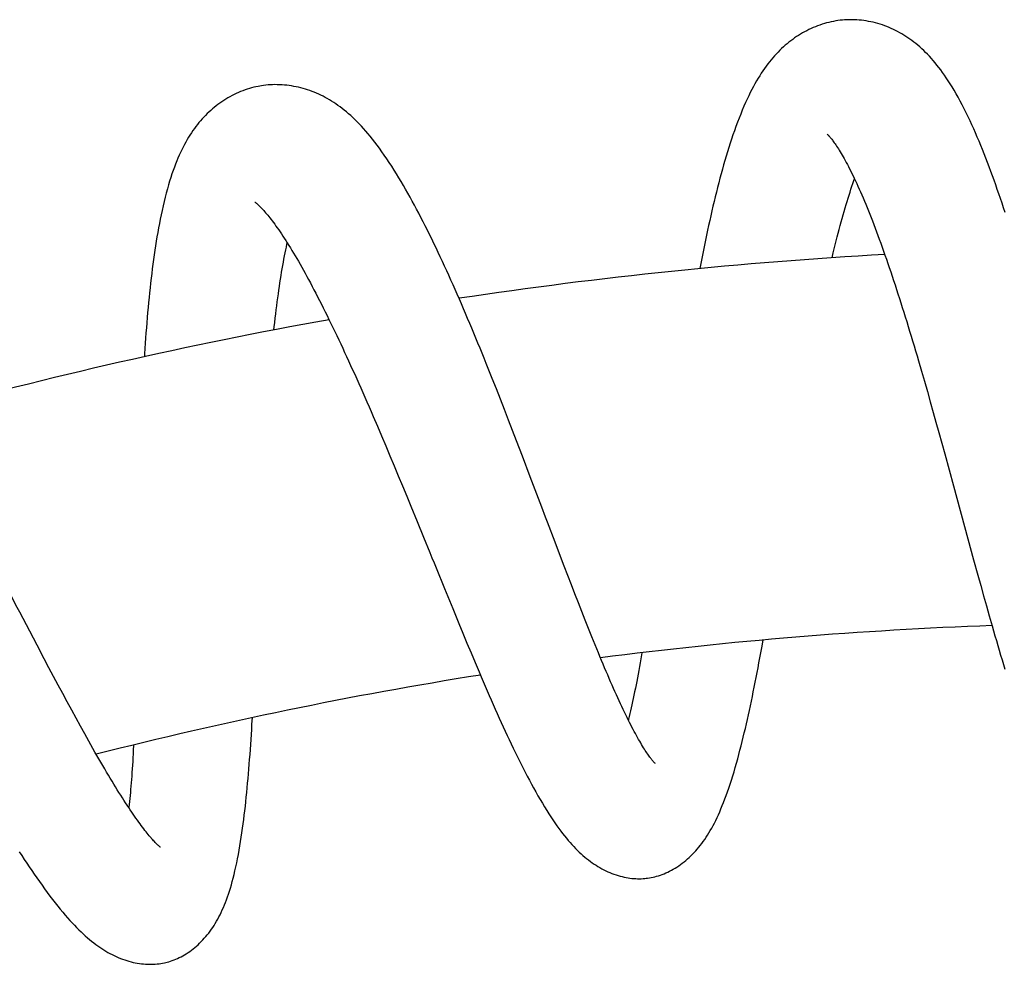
# Model space of a CAD drawing. Header units: millimetres. Extents: x 117 to 1320, y -43 to 1845.
# Tile 97 of 106: x 1017 to 1062, y 1803 to 1845. Entities that reach past the tile are written whole.
import ezdxf

# ---------------------------------------------------------------- set-up
doc = ezdxf.new("R2010")
doc.units = ezdxf.units.MM
doc.header["$LTSCALE"] = 65.395
doc.layers.get('0').update_dxf_attribs({"linetype": 'CONTINUOUS'})

msp = doc.modelspace()

# ---------------------------------------------------------------- linework, layer by layer
at = {"color": 7, "linetype": 'Continuous'}
for p, q in [((1058.161, 1829.993), (1058.295, 1829.534)), ((1058.295, 1829.534), (1058.429, 1829.07)), ((1039.062, 1828.723), (1038.877, 1829.189)), ((1058.429, 1829.07), (1058.562, 1828.603)), ((1039.246, 1828.255), (1039.062, 1828.723)), ((1058.562, 1828.603), (1058.696, 1828.133)), ((1039.43, 1827.786), (1039.246, 1828.255)), ((1058.696, 1828.133), (1058.829, 1827.661)), ((1039.613, 1827.316), (1039.43, 1827.786)), ((1058.829, 1827.661), (1058.952, 1827.22)), ((1033.486, 1827.483), (1033.675, 1827.043)), ((1039.794, 1826.846), (1039.613, 1827.316)), ((1058.952, 1827.22), (1059.083, 1826.747)), ((1033.675, 1827.043), (1033.864, 1826.598)), ((1039.975, 1826.378), (1039.794, 1826.846)), ((1059.083, 1826.747), (1059.215, 1826.27)), ((1033.864, 1826.598), (1034.054, 1826.151)), ((1040.242, 1825.679), (1039.975, 1826.378)), ((1059.215, 1826.27), (1059.347, 1825.79)), ((1034.054, 1826.151), (1034.244, 1825.7)), ((1059.347, 1825.79), (1059.545, 1825.067)), ((1034.244, 1825.7), (1034.433, 1825.246)), ((1040.595, 1824.753), (1040.242, 1825.679)), ((1034.433, 1825.246), (1034.623, 1824.791)), ((1059.545, 1825.067), (1059.743, 1824.34)), ((1034.623, 1824.791), (1034.813, 1824.334)), ((1034.813, 1824.334), (1035.002, 1823.874)), ((1059.743, 1824.34), (1060.396, 1821.934)), ((1035.002, 1823.874), (1035.192, 1823.412)), ((1035.192, 1823.412), (1035.477, 1822.717)), ((1035.477, 1822.717), (1035.763, 1822.018)), ((1041.967, 1821.133), (1041.716, 1821.793)), ((1060.396, 1821.934), (1060.654, 1820.989)), ((1042.132, 1820.701), (1041.967, 1821.133)), ((1060.654, 1820.989), (1060.847, 1820.288)), ((1042.294, 1820.275), (1042.132, 1820.701)), ((1042.455, 1819.857), (1042.294, 1820.275)), ((1060.847, 1820.288), (1060.975, 1819.824)), ((1036.71, 1819.695), (1037.083, 1818.783)), ((1042.614, 1819.447), (1042.455, 1819.857)), ((1060.975, 1819.824), (1061.104, 1819.363)), ((1042.771, 1819.043), (1042.614, 1819.447)), ((1061.104, 1819.363), (1061.232, 1818.904)), ((1037.083, 1818.783), (1037.36, 1818.11)), ((1042.926, 1818.646), (1042.771, 1819.043)), ((1061.232, 1818.904), (1061.361, 1818.449)), ((1043.08, 1818.257), (1042.926, 1818.646)), ((1043.231, 1817.875), (1043.08, 1818.257)), ((1061.361, 1818.449), (1061.49, 1817.999)), ((1018.275, 1817.131), (1017.943, 1817.762)), ((1037.36, 1818.11), (1037.545, 1817.665)), ((1043.382, 1817.501), (1043.231, 1817.875)), ((1037.545, 1817.665), (1037.729, 1817.223)), ((1018.602, 1816.512), (1018.275, 1817.131)), ((1037.729, 1817.223), (1037.913, 1816.783)), ((1018.816, 1816.107), (1018.602, 1816.512)), ((1037.913, 1816.783), (1038.096, 1816.346)), ((1019.027, 1815.709), (1018.816, 1816.107)), ((1038.096, 1816.346), (1038.28, 1815.914)), ((1019.236, 1815.319), (1019.027, 1815.709)), ((1019.441, 1814.935), (1019.236, 1815.319)), ((1019.644, 1814.559), (1019.441, 1814.935)), ((1019.845, 1814.188), (1019.644, 1814.559)), ((1020.043, 1813.825), (1019.845, 1814.188)), ((1020.238, 1813.469), (1020.043, 1813.825)), ((1020.431, 1813.121), (1020.238, 1813.469))]:
    msp.add_line(p, q, dxfattribs=at)
for points in [[(1054.893, 1845.429), (1054.818, 1845.425), (1054.719, 1845.417), (1054.618, 1845.406), (1054.517, 1845.393), (1054.415, 1845.377), (1054.313, 1845.358), (1054.21, 1845.337), (1054.107, 1845.313), (1054.004, 1845.287), (1053.901, 1845.258), (1053.799, 1845.226), (1053.697, 1845.192), (1053.595, 1845.155), (1053.495, 1845.116), (1053.395, 1845.074), (1053.297, 1845.031), (1053.2, 1844.985), (1053.104, 1844.937), (1053.009, 1844.887), (1052.916, 1844.835), (1052.824, 1844.781), (1052.734, 1844.725), (1052.645, 1844.667), (1052.557, 1844.607), (1052.47, 1844.545), (1052.384, 1844.481), (1052.298, 1844.415), (1052.214, 1844.347), (1052.131, 1844.276), (1052.049, 1844.203), (1051.967, 1844.127), (1051.886, 1844.049), (1051.807, 1843.969), (1051.728, 1843.886), (1051.649, 1843.801), (1051.572, 1843.713), (1051.495, 1843.622), (1051.419, 1843.528), (1051.344, 1843.431), (1051.269, 1843.331), (1051.195, 1843.228), (1051.121, 1843.121), (1051.048, 1843.011), (1050.976, 1842.898), (1050.904, 1842.782), (1050.833, 1842.662), (1050.762, 1842.537), (1050.691, 1842.409), (1050.621, 1842.275), (1050.55, 1842.136), (1050.479, 1841.991), (1050.407, 1841.84), (1050.334, 1841.682), (1050.261, 1841.516), (1050.188, 1841.343), (1050.114, 1841.165), (1050.042, 1840.981), (1049.97, 1840.793), (1049.899, 1840.603), (1049.831, 1840.412), (1049.764, 1840.221), (1049.7, 1840.03), (1049.637, 1839.839), (1049.576, 1839.647), (1049.516, 1839.455), (1049.458, 1839.261), (1049.4, 1839.066), (1049.343, 1838.869), (1049.287, 1838.669), (1049.231, 1838.466), (1049.176, 1838.262), (1049.122, 1838.055), (1049.069, 1837.847), (1049.016, 1837.636), (1048.964, 1837.425), (1048.912, 1837.212), (1048.862, 1836.997), (1048.812, 1836.781), (1048.762, 1836.564), (1048.713, 1836.346), (1048.665, 1836.126), (1048.618, 1835.905), (1048.571, 1835.683), (1048.524, 1835.459), (1048.478, 1835.234), (1048.432, 1835.008), (1048.387, 1834.78), (1048.342, 1834.551), (1048.298, 1834.321), (1048.269, 1834.167)], [(1062.082, 1836.703), (1062.012, 1836.917), (1061.941, 1837.129), (1061.87, 1837.34), (1061.799, 1837.549), (1061.727, 1837.756), (1061.655, 1837.962), (1061.582, 1838.167), (1061.509, 1838.369), (1061.435, 1838.571), (1061.361, 1838.771), (1061.286, 1838.969), (1061.21, 1839.166), (1061.133, 1839.362), (1061.056, 1839.555), (1060.978, 1839.747), (1060.9, 1839.936), (1060.82, 1840.124), (1060.74, 1840.31), (1060.659, 1840.494), (1060.576, 1840.677), (1060.492, 1840.859), (1060.407, 1841.04), (1060.319, 1841.22), (1060.23, 1841.4), (1060.139, 1841.577), (1060.047, 1841.752), (1059.955, 1841.921), (1059.863, 1842.085), (1059.771, 1842.243), (1059.682, 1842.393), (1059.593, 1842.536), (1059.506, 1842.673), (1059.42, 1842.803), (1059.334, 1842.928), (1059.25, 1843.048), (1059.165, 1843.164), (1059.081, 1843.275), (1058.997, 1843.382), (1058.912, 1843.486), (1058.827, 1843.587), (1058.742, 1843.684), (1058.657, 1843.778), (1058.571, 1843.869), (1058.484, 1843.957), (1058.398, 1844.041), (1058.31, 1844.123), (1058.222, 1844.202), (1058.134, 1844.278), (1058.045, 1844.352), (1057.955, 1844.422), (1057.865, 1844.49), (1057.775, 1844.556), (1057.683, 1844.619), (1057.591, 1844.679), (1057.499, 1844.737), (1057.406, 1844.793), (1057.313, 1844.846), (1057.218, 1844.897), (1057.123, 1844.946), (1057.027, 1844.993), (1056.93, 1845.037), (1056.831, 1845.08), (1056.731, 1845.12), (1056.63, 1845.159), (1056.528, 1845.195), (1056.425, 1845.228), (1056.321, 1845.26), (1056.217, 1845.289), (1056.112, 1845.315), (1056.006, 1845.339), (1055.901, 1845.36), (1055.795, 1845.378), (1055.69, 1845.394), (1055.585, 1845.407), (1055.48, 1845.418), (1055.376, 1845.426), (1055.273, 1845.431), (1055.171, 1845.434), (1055.07, 1845.435), (1054.969, 1845.433), (1054.893, 1845.429)], [(1028.353, 1842.432), (1028.28, 1842.418), (1028.182, 1842.398), (1028.083, 1842.375), (1027.985, 1842.35), (1027.886, 1842.321), (1027.786, 1842.29), (1027.687, 1842.257), (1027.588, 1842.221), (1027.489, 1842.182), (1027.39, 1842.14), (1027.292, 1842.096), (1027.195, 1842.05), (1027.098, 1842.001), (1027.003, 1841.95), (1026.909, 1841.896), (1026.817, 1841.841), (1026.725, 1841.783), (1026.636, 1841.724), (1026.548, 1841.662), (1026.461, 1841.599), (1026.377, 1841.534), (1026.294, 1841.468), (1026.212, 1841.399), (1026.132, 1841.329), (1026.053, 1841.256), (1025.975, 1841.182), (1025.898, 1841.105), (1025.823, 1841.027), (1025.748, 1840.946), (1025.675, 1840.863), (1025.603, 1840.778), (1025.532, 1840.69), (1025.463, 1840.6), (1025.394, 1840.508), (1025.327, 1840.413), (1025.26, 1840.315), (1025.195, 1840.215), (1025.131, 1840.112), (1025.067, 1840.006), (1025.005, 1839.897), (1024.944, 1839.784), (1024.884, 1839.669), (1024.824, 1839.55), (1024.766, 1839.428), (1024.709, 1839.303), (1024.652, 1839.173), (1024.597, 1839.04), (1024.542, 1838.902), (1024.488, 1838.759), (1024.434, 1838.611), (1024.381, 1838.457), (1024.328, 1838.297), (1024.276, 1838.13), (1024.224, 1837.957), (1024.172, 1837.776), (1024.122, 1837.59), (1024.072, 1837.399), (1024.024, 1837.204), (1023.977, 1837.006), (1023.932, 1836.806), (1023.89, 1836.606), (1023.849, 1836.407), (1023.81, 1836.207), (1023.772, 1836.008), (1023.736, 1835.809), (1023.702, 1835.608), (1023.669, 1835.407), (1023.636, 1835.204), (1023.605, 1834.999), (1023.575, 1834.792), (1023.546, 1834.584), (1023.518, 1834.374), (1023.49, 1834.163), (1023.464, 1833.949), (1023.438, 1833.734), (1023.413, 1833.517), (1023.389, 1833.298), (1023.366, 1833.078), (1023.343, 1832.856), (1023.322, 1832.632), (1023.301, 1832.407), (1023.28, 1832.18), (1023.261, 1831.952), (1023.242, 1831.722), (1023.223, 1831.491), (1023.205, 1831.259), (1023.188, 1831.025), (1023.172, 1830.791), (1023.156, 1830.555), (1023.14, 1830.319), (1023.132, 1830.181)], [(1032.372, 1841.179), (1032.276, 1841.261), (1032.18, 1841.34), (1032.084, 1841.415), (1031.989, 1841.488), (1031.893, 1841.557), (1031.797, 1841.624), (1031.701, 1841.688), (1031.605, 1841.749), (1031.508, 1841.807), (1031.411, 1841.864), (1031.314, 1841.917), (1031.216, 1841.968), (1031.118, 1842.017), (1031.02, 1842.063), (1030.921, 1842.106), (1030.822, 1842.148), (1030.723, 1842.187), (1030.622, 1842.223), (1030.521, 1842.258), (1030.42, 1842.29), (1030.317, 1842.321), (1030.213, 1842.348), (1030.109, 1842.374), (1030.003, 1842.397), (1029.897, 1842.418), (1029.79, 1842.437), (1029.683, 1842.453), (1029.576, 1842.466), (1029.469, 1842.477), (1029.361, 1842.485), (1029.254, 1842.49), (1029.148, 1842.493), (1029.042, 1842.494), (1028.937, 1842.492), (1028.833, 1842.487), (1028.73, 1842.48), (1028.628, 1842.47), (1028.528, 1842.458), (1028.428, 1842.444), (1028.353, 1842.432)], [(1038.877, 1829.189), (1038.785, 1829.421), (1038.692, 1829.652), (1038.599, 1829.882), (1038.506, 1830.112), (1038.414, 1830.34), (1038.321, 1830.568), (1038.227, 1830.795), (1038.134, 1831.021), (1038.041, 1831.245), (1037.948, 1831.469), (1037.854, 1831.692), (1037.76, 1831.914), (1037.667, 1832.135), (1037.572, 1832.355), (1037.478, 1832.574), (1037.384, 1832.792), (1037.289, 1833.009), (1037.194, 1833.224), (1037.099, 1833.439), (1037.004, 1833.652), (1036.908, 1833.865), (1036.812, 1834.075), (1036.717, 1834.285), (1036.62, 1834.493), (1036.524, 1834.7), (1036.428, 1834.905), (1036.331, 1835.108), (1036.234, 1835.31), (1036.137, 1835.51), (1036.04, 1835.708), (1035.943, 1835.904), (1035.845, 1836.099), (1035.747, 1836.292), (1035.649, 1836.483), (1035.55, 1836.672), (1035.452, 1836.858), (1035.353, 1837.043), (1035.254, 1837.225), (1035.155, 1837.405), (1035.055, 1837.584), (1034.954, 1837.76), (1034.853, 1837.935), (1034.751, 1838.11), (1034.647, 1838.283), (1034.541, 1838.456), (1034.433, 1838.629), (1034.323, 1838.801), (1034.212, 1838.972), (1034.101, 1839.139), (1033.989, 1839.303), (1033.878, 1839.461), (1033.768, 1839.613), (1033.661, 1839.759), (1033.555, 1839.898), (1033.45, 1840.031), (1033.348, 1840.158), (1033.247, 1840.28), (1033.147, 1840.396), (1033.049, 1840.508), (1032.951, 1840.615), (1032.854, 1840.718), (1032.757, 1840.817), (1032.661, 1840.913), (1032.564, 1841.005), (1032.468, 1841.094), (1032.372, 1841.179)], [(1054.032, 1840.25), (1054.032, 1840.25), (1054.034, 1840.248), (1054.038, 1840.244), (1054.044, 1840.239), (1054.051, 1840.232), (1054.06, 1840.223), (1054.07, 1840.213), (1054.082, 1840.2), (1054.096, 1840.186), (1054.111, 1840.169), (1054.128, 1840.15), (1054.147, 1840.129), (1054.167, 1840.106), (1054.188, 1840.08), (1054.211, 1840.051), (1054.236, 1840.02), (1054.262, 1839.986), (1054.29, 1839.95), (1054.319, 1839.91), (1054.35, 1839.867), (1054.383, 1839.82), (1054.418, 1839.769), (1054.455, 1839.714), (1054.494, 1839.655), (1054.534, 1839.593), (1054.575, 1839.527), (1054.618, 1839.458), (1054.661, 1839.385), (1054.706, 1839.31), (1054.751, 1839.231), (1054.798, 1839.148), (1054.845, 1839.063), (1054.893, 1838.974), (1054.942, 1838.882), (1054.992, 1838.787), (1055.043, 1838.688), (1055.094, 1838.585), (1055.147, 1838.479), (1055.2, 1838.369), (1055.255, 1838.256), (1055.31, 1838.139), (1055.365, 1838.018), (1055.422, 1837.895), (1055.479, 1837.767), (1055.536, 1837.637), (1055.594, 1837.503), (1055.653, 1837.367), (1055.712, 1837.227), (1055.772, 1837.084), (1055.832, 1836.938), (1055.892, 1836.789), (1055.953, 1836.637), (1056.014, 1836.482), (1056.075, 1836.325), (1056.137, 1836.165), (1056.199, 1836.002), (1056.261, 1835.836), (1056.324, 1835.667), (1056.387, 1835.495), (1056.451, 1835.32), (1056.514, 1835.143), (1056.578, 1834.962), (1056.643, 1834.779), (1056.708, 1834.594), (1056.772, 1834.406), (1056.838, 1834.215), (1056.903, 1834.023), (1056.968, 1833.828), (1057.034, 1833.631), (1057.099, 1833.431), (1057.165, 1833.23), (1057.231, 1833.027), (1057.297, 1832.822), (1057.363, 1832.615), (1057.429, 1832.406), (1057.495, 1832.195), (1057.561, 1831.983), (1057.627, 1831.769), (1057.694, 1831.553), (1057.76, 1831.335), (1057.827, 1831.115), (1057.893, 1830.894), (1057.96, 1830.671), (1058.027, 1830.446), (1058.094, 1830.22), (1058.161, 1829.993)], [(1054.248, 1834.657), (1054.301, 1834.878), (1054.346, 1835.062), (1054.391, 1835.244), (1054.436, 1835.424), (1054.481, 1835.6), (1054.527, 1835.775), (1054.572, 1835.946), (1054.617, 1836.115), (1054.662, 1836.281), (1054.707, 1836.444), (1054.752, 1836.604), (1054.797, 1836.761), (1054.842, 1836.914), (1054.886, 1837.065), (1054.93, 1837.212), (1054.974, 1837.356), (1055.018, 1837.496), (1055.062, 1837.634), (1055.105, 1837.768), (1055.149, 1837.898), (1055.192, 1838.026), (1055.234, 1838.15), (1055.264, 1838.235)], [(1028.131, 1837.183), (1028.131, 1837.183), (1028.131, 1837.183), (1028.132, 1837.182), (1028.136, 1837.18), (1028.141, 1837.176), (1028.149, 1837.171), (1028.158, 1837.164), (1028.169, 1837.155), (1028.182, 1837.145), (1028.197, 1837.132), (1028.214, 1837.118), (1028.232, 1837.102), (1028.253, 1837.084), (1028.275, 1837.063), (1028.299, 1837.041), (1028.325, 1837.015), (1028.354, 1836.987), (1028.385, 1836.956), (1028.419, 1836.921), (1028.454, 1836.883), (1028.492, 1836.842), (1028.533, 1836.798), (1028.575, 1836.75), (1028.619, 1836.699), (1028.665, 1836.645), (1028.712, 1836.587), (1028.761, 1836.527), (1028.812, 1836.463), (1028.864, 1836.395), (1028.918, 1836.325), (1028.973, 1836.251), (1029.03, 1836.174), (1029.088, 1836.094), (1029.148, 1836.01), (1029.209, 1835.923), (1029.271, 1835.833), (1029.334, 1835.739), (1029.399, 1835.642), (1029.465, 1835.542), (1029.531, 1835.438), (1029.599, 1835.331), (1029.668, 1835.222), (1029.738, 1835.109), (1029.809, 1834.993), (1029.881, 1834.874), (1029.953, 1834.752), (1030.026, 1834.628), (1030.1, 1834.5), (1030.175, 1834.369), (1030.251, 1834.236), (1030.328, 1834.099), (1030.406, 1833.959), (1030.484, 1833.815), (1030.564, 1833.669), (1030.644, 1833.519), (1030.725, 1833.367), (1030.807, 1833.211), (1030.89, 1833.053), (1030.973, 1832.892), (1031.057, 1832.728), (1031.142, 1832.561), (1031.227, 1832.392), (1031.313, 1832.22), (1031.4, 1832.045), (1031.486, 1831.869), (1031.574, 1831.69), (1031.661, 1831.509), (1031.749, 1831.325), (1031.838, 1831.14), (1031.927, 1830.953), (1032.016, 1830.764), (1032.105, 1830.573), (1032.195, 1830.38), (1032.285, 1830.185), (1032.375, 1829.988), (1032.466, 1829.789), (1032.557, 1829.589), (1032.648, 1829.387), (1032.74, 1829.182), (1032.832, 1828.976), (1032.924, 1828.768), (1033.017, 1828.558), (1033.11, 1828.347), (1033.203, 1828.133), (1033.297, 1827.918), (1033.391, 1827.701), (1033.486, 1827.483)], [(1028.994, 1831.393), (1029.01, 1831.541), (1029.032, 1831.735), (1029.054, 1831.927), (1029.077, 1832.117), (1029.1, 1832.304), (1029.123, 1832.488), (1029.146, 1832.669), (1029.17, 1832.848), (1029.194, 1833.023), (1029.218, 1833.196), (1029.243, 1833.365), (1029.268, 1833.531), (1029.293, 1833.693), (1029.318, 1833.852), (1029.343, 1834.008), (1029.369, 1834.161), (1029.395, 1834.31), (1029.421, 1834.457), (1029.448, 1834.601), (1029.475, 1834.742), (1029.501, 1834.88), (1029.529, 1835.015), (1029.556, 1835.147), (1029.583, 1835.275), (1029.597, 1835.336)], [(1041.29, 1822.918), (1041.117, 1823.374), (1040.595, 1824.753)], [(1041.716, 1821.793), (1041.376, 1822.691), (1041.29, 1822.918)], [(1035.763, 1822.018), (1036.048, 1821.319), (1036.143, 1821.085), (1036.238, 1820.853), (1036.332, 1820.62), (1036.71, 1819.695)], [(1017.943, 1817.762), (1017.493, 1818.617), (1017.38, 1818.832), (1017.038, 1819.482)], [(1061.49, 1817.999), (1061.555, 1817.775), (1061.619, 1817.553), (1061.684, 1817.332), (1061.748, 1817.113), (1061.813, 1816.895), (1061.878, 1816.678), (1061.942, 1816.463), (1062.007, 1816.25), (1062.071, 1816.039)], [(1046.241, 1811.778), (1046.241, 1811.778), (1046.242, 1811.777), (1046.241, 1811.778), (1046.238, 1811.78), (1046.234, 1811.784), (1046.228, 1811.79), (1046.221, 1811.798), (1046.211, 1811.807), (1046.201, 1811.819), (1046.188, 1811.832), (1046.174, 1811.848), (1046.158, 1811.866), (1046.141, 1811.886), (1046.122, 1811.909), (1046.101, 1811.934), (1046.079, 1811.963), (1046.054, 1811.994), (1046.028, 1812.028), (1046.001, 1812.066), (1045.971, 1812.106), (1045.94, 1812.15), (1045.907, 1812.197), (1045.873, 1812.248), (1045.836, 1812.303), (1045.798, 1812.361), (1045.759, 1812.422), (1045.719, 1812.487), (1045.677, 1812.555), (1045.634, 1812.626), (1045.59, 1812.7), (1045.545, 1812.778), (1045.498, 1812.859), (1045.45, 1812.944), (1045.402, 1813.032), (1045.352, 1813.123), (1045.301, 1813.218), (1045.248, 1813.316), (1045.195, 1813.418), (1045.141, 1813.523), (1045.086, 1813.631), (1045.03, 1813.742), (1044.974, 1813.857), (1044.916, 1813.974), (1044.858, 1814.095), (1044.799, 1814.218), (1044.739, 1814.345), (1044.678, 1814.475), (1044.616, 1814.608), (1044.554, 1814.743), (1044.491, 1814.882), (1044.427, 1815.024), (1044.363, 1815.169), (1044.297, 1815.317), (1044.231, 1815.467), (1044.165, 1815.621), (1044.097, 1815.778), (1044.028, 1815.938), (1043.959, 1816.101), (1043.889, 1816.267), (1043.819, 1816.436), (1043.747, 1816.607), (1043.675, 1816.781), (1043.603, 1816.957), (1043.53, 1817.136), (1043.456, 1817.318), (1043.382, 1817.501)], [(1045.842, 1806.576), (1045.904, 1806.584), (1045.985, 1806.596), (1046.067, 1806.61), (1046.149, 1806.627), (1046.231, 1806.647), (1046.313, 1806.669), (1046.396, 1806.693), (1046.479, 1806.72), (1046.563, 1806.75), (1046.646, 1806.783), (1046.73, 1806.818), (1046.814, 1806.856), (1046.897, 1806.896), (1046.981, 1806.94), (1047.064, 1806.986), (1047.146, 1807.034), (1047.229, 1807.086), (1047.31, 1807.14), (1047.392, 1807.197), (1047.472, 1807.256), (1047.553, 1807.319), (1047.632, 1807.384), (1047.71, 1807.451), (1047.787, 1807.521), (1047.862, 1807.593), (1047.937, 1807.667), (1048.009, 1807.743), (1048.081, 1807.821), (1048.151, 1807.901), (1048.22, 1807.983), (1048.288, 1808.068), (1048.355, 1808.156), (1048.421, 1808.246), (1048.486, 1808.339), (1048.551, 1808.435), (1048.615, 1808.534), (1048.678, 1808.636), (1048.741, 1808.741), (1048.803, 1808.85), (1048.864, 1808.962), (1048.925, 1809.078), (1048.985, 1809.198), (1049.045, 1809.322), (1049.105, 1809.45), (1049.165, 1809.583), (1049.224, 1809.721), (1049.283, 1809.864), (1049.343, 1810.013), (1049.402, 1810.167), (1049.461, 1810.326), (1049.521, 1810.492), (1049.58, 1810.663), (1049.639, 1810.84), (1049.698, 1811.022), (1049.756, 1811.208), (1049.814, 1811.398), (1049.87, 1811.591), (1049.925, 1811.785), (1049.979, 1811.979), (1050.032, 1812.175), (1050.083, 1812.37), (1050.134, 1812.566), (1050.183, 1812.762), (1050.231, 1812.96), (1050.279, 1813.158), (1050.326, 1813.358), (1050.372, 1813.56), (1050.418, 1813.763), (1050.464, 1813.968), (1050.509, 1814.174), (1050.554, 1814.383), (1050.598, 1814.592), (1050.642, 1814.804), (1050.685, 1815.017), (1050.729, 1815.231), (1050.772, 1815.447), (1050.814, 1815.665), (1050.857, 1815.884), (1050.899, 1816.105), (1050.941, 1816.327), (1050.983, 1816.552), (1051.025, 1816.777), (1051.067, 1817.004), (1051.131, 1817.361)], [(1045.642, 1816.787), (1045.595, 1816.511), (1045.564, 1816.334), (1045.533, 1816.159), (1045.502, 1815.988), (1045.471, 1815.819), (1045.44, 1815.653), (1045.409, 1815.49), (1045.378, 1815.331), (1045.348, 1815.174), (1045.317, 1815.02), (1045.286, 1814.869), (1045.256, 1814.721), (1045.225, 1814.576), (1045.195, 1814.434), (1045.164, 1814.296), (1045.134, 1814.161), (1045.104, 1814.029), (1045.074, 1813.9), (1045.044, 1813.775), (1045.034, 1813.734)], [(1038.28, 1815.914), (1038.372, 1815.699), (1038.463, 1815.486), (1038.555, 1815.273), (1038.646, 1815.063), (1038.737, 1814.853), (1038.828, 1814.646), (1038.919, 1814.44), (1039.01, 1814.235), (1039.1, 1814.032), (1039.191, 1813.831), (1039.281, 1813.632), (1039.372, 1813.434), (1039.462, 1813.238), (1039.552, 1813.044), (1039.642, 1812.851), (1039.732, 1812.661), (1039.822, 1812.472), (1039.912, 1812.286), (1040.002, 1812.102), (1040.092, 1811.919), (1040.182, 1811.738), (1040.273, 1811.558), (1040.365, 1811.379), (1040.458, 1811.2), (1040.552, 1811.022), (1040.647, 1810.843), (1040.744, 1810.665), (1040.843, 1810.487), (1040.942, 1810.312), (1041.041, 1810.139), (1041.14, 1809.971), (1041.239, 1809.808), (1041.336, 1809.65), (1041.431, 1809.499), (1041.525, 1809.354), (1041.617, 1809.216), (1041.707, 1809.083), (1041.796, 1808.956), (1041.884, 1808.834), (1041.971, 1808.716), (1042.057, 1808.604), (1042.142, 1808.496), (1042.227, 1808.391), (1042.312, 1808.291), (1042.396, 1808.194), (1042.479, 1808.101), (1042.563, 1808.011), (1042.646, 1807.925), (1042.729, 1807.842), (1042.812, 1807.762), (1042.895, 1807.685), (1042.978, 1807.611), (1043.061, 1807.54), (1043.144, 1807.471), (1043.228, 1807.405), (1043.312, 1807.342), (1043.397, 1807.281), (1043.483, 1807.222), (1043.57, 1807.165)], [(1024.099, 1802.765), (1024.16, 1802.78), (1024.239, 1802.802), (1024.318, 1802.826), (1024.397, 1802.853), (1024.476, 1802.882), (1024.555, 1802.914), (1024.634, 1802.949), (1024.714, 1802.986), (1024.793, 1803.025), (1024.872, 1803.068), (1024.95, 1803.113), (1025.029, 1803.161), (1025.107, 1803.211), (1025.184, 1803.264), (1025.261, 1803.32), (1025.337, 1803.378), (1025.412, 1803.439), (1025.486, 1803.503), (1025.56, 1803.569), (1025.633, 1803.638), (1025.704, 1803.71), (1025.775, 1803.784), (1025.844, 1803.86), (1025.912, 1803.938), (1025.978, 1804.018), (1026.042, 1804.1), (1026.105, 1804.184), (1026.166, 1804.27), (1026.225, 1804.357), (1026.283, 1804.447), (1026.34, 1804.538), (1026.396, 1804.632), (1026.45, 1804.729), (1026.503, 1804.828), (1026.555, 1804.93), (1026.606, 1805.035), (1026.657, 1805.142), (1026.706, 1805.254), (1026.754, 1805.368), (1026.801, 1805.486), (1026.848, 1805.608), (1026.894, 1805.734), (1026.938, 1805.864), (1026.982, 1805.998), (1027.025, 1806.136), (1027.068, 1806.28), (1027.109, 1806.429), (1027.15, 1806.584), (1027.191, 1806.745), (1027.231, 1806.913), (1027.271, 1807.088), (1027.309, 1807.269), (1027.348, 1807.457), (1027.385, 1807.649), (1027.42, 1807.845), (1027.455, 1808.044), (1027.488, 1808.243), (1027.519, 1808.443), (1027.548, 1808.641), (1027.577, 1808.839), (1027.604, 1809.037), (1027.629, 1809.236), (1027.654, 1809.435), (1027.678, 1809.636), (1027.701, 1809.838), (1027.723, 1810.042), (1027.745, 1810.249), (1027.766, 1810.456), (1027.786, 1810.666), (1027.806, 1810.878), (1027.825, 1811.091), (1027.844, 1811.306), (1027.862, 1811.522), (1027.879, 1811.74), (1027.896, 1811.96), (1027.912, 1812.181), (1027.928, 1812.403), (1027.944, 1812.627), (1027.959, 1812.853), (1027.974, 1813.08), (1027.988, 1813.309), (1028.002, 1813.539), (1028.02, 1813.847)], [(1023.86, 1807.978), (1023.86, 1807.978), (1023.861, 1807.978), (1023.86, 1807.978), (1023.857, 1807.98), (1023.852, 1807.984), (1023.845, 1807.989), (1023.837, 1807.996), (1023.827, 1808.004), (1023.814, 1808.014), (1023.8, 1808.026), (1023.784, 1808.04), (1023.767, 1808.056), (1023.747, 1808.074), (1023.725, 1808.094), (1023.701, 1808.117), (1023.676, 1808.143), (1023.648, 1808.171), (1023.618, 1808.201), (1023.586, 1808.235), (1023.552, 1808.272), (1023.515, 1808.311), (1023.477, 1808.354), (1023.437, 1808.401), (1023.394, 1808.45), (1023.35, 1808.503), (1023.303, 1808.559), (1023.255, 1808.618), (1023.206, 1808.68), (1023.155, 1808.745), (1023.102, 1808.814), (1023.048, 1808.885), (1022.992, 1808.96), (1022.935, 1809.038), (1022.875, 1809.119), (1022.815, 1809.204), (1022.753, 1809.291), (1022.689, 1809.382), (1022.625, 1809.476), (1022.558, 1809.573), (1022.491, 1809.673), (1022.422, 1809.777), (1022.352, 1809.883), (1022.281, 1809.993), (1022.208, 1810.105), (1022.135, 1810.22), (1022.06, 1810.339), (1021.984, 1810.46), (1021.907, 1810.583), (1021.829, 1810.71), (1021.75, 1810.84), (1021.67, 1810.972), (1021.588, 1811.107), (1021.506, 1811.245), (1021.422, 1811.386), (1021.338, 1811.53), (1021.252, 1811.676), (1021.165, 1811.826), (1021.077, 1811.979), (1020.987, 1812.134), (1020.897, 1812.292), (1020.806, 1812.453), (1020.713, 1812.617), (1020.62, 1812.783), (1020.526, 1812.951), (1020.431, 1813.121)], [(1022.644, 1812.609), (1022.632, 1812.38), (1022.623, 1812.203), (1022.613, 1812.028), (1022.603, 1811.858), (1022.592, 1811.69), (1022.581, 1811.525), (1022.57, 1811.363), (1022.559, 1811.205), (1022.547, 1811.05), (1022.535, 1810.897), (1022.523, 1810.748), (1022.51, 1810.602), (1022.497, 1810.459), (1022.484, 1810.319), (1022.47, 1810.183), (1022.456, 1810.049), (1022.442, 1809.919), (1022.428, 1809.792), (1022.425, 1809.772)], [(1017.473, 1807.779), (1017.586, 1807.605), (1017.699, 1807.432), (1017.812, 1807.261), (1017.925, 1807.091), (1018.038, 1806.924), (1018.152, 1806.757), (1018.266, 1806.591), (1018.382, 1806.425), (1018.5, 1806.26), (1018.619, 1806.095), (1018.738, 1805.933), (1018.858, 1805.773), (1018.977, 1805.617), (1019.094, 1805.465), (1019.211, 1805.318), (1019.325, 1805.178), (1019.437, 1805.043), (1019.546, 1804.913), (1019.654, 1804.79), (1019.76, 1804.671), (1019.864, 1804.558), (1019.967, 1804.449), (1020.067, 1804.345), (1020.167, 1804.246), (1020.265, 1804.15), (1020.363, 1804.059), (1020.459, 1803.971), (1020.555, 1803.887), (1020.65, 1803.807), (1020.744, 1803.73), (1020.838, 1803.656), (1020.931, 1803.586), (1021.023, 1803.519), (1021.115, 1803.454), (1021.207, 1803.393), (1021.299, 1803.334), (1021.391, 1803.278), (1021.484, 1803.224), (1021.576, 1803.173), (1021.669, 1803.124), (1021.763, 1803.078)], [(1043.57, 1807.165), (1043.657, 1807.11), (1043.746, 1807.058), (1043.836, 1807.008), (1043.926, 1806.96), (1044.017, 1806.915), (1044.109, 1806.873), (1044.2, 1806.833), (1044.291, 1806.796), (1044.382, 1806.762), (1044.473, 1806.73), (1044.564, 1806.702), (1044.655, 1806.676), (1044.746, 1806.652), (1044.836, 1806.631), (1044.926, 1806.613), (1045.016, 1806.597), (1045.104, 1806.585), (1045.192, 1806.574), (1045.279, 1806.566), (1045.365, 1806.561), (1045.45, 1806.558), (1045.534, 1806.558), (1045.617, 1806.559), (1045.7, 1806.563), (1045.781, 1806.57), (1045.842, 1806.576)], [(1021.763, 1803.078), (1021.857, 1803.034), (1021.953, 1802.992), (1022.048, 1802.953), (1022.145, 1802.916), (1022.241, 1802.882), (1022.337, 1802.85), (1022.434, 1802.822), (1022.529, 1802.796), (1022.625, 1802.773), (1022.719, 1802.753), (1022.813, 1802.735), (1022.907, 1802.72), (1023, 1802.707), (1023.093, 1802.698), (1023.184, 1802.69), (1023.275, 1802.686), (1023.365, 1802.684), (1023.453, 1802.684), (1023.541, 1802.687), (1023.627, 1802.692), (1023.712, 1802.699), (1023.796, 1802.709), (1023.878, 1802.721), (1023.96, 1802.735), (1024.04, 1802.751), (1024.099, 1802.765)]]:
    msp.add_lwpolyline(points, dxfattribs=at)
for radius, start, end in [(208.5, 93.20841, 98.53217), (208.5, 100.16895, 105.4879), (191.5, 92.03976, 97.36067), (191.5, 99.00183, 104.31408)]:
    msp.add_arc((1068.303, 1626.633), radius, start, end, dxfattribs=at)

doc.saveas('drawing.dxf')
